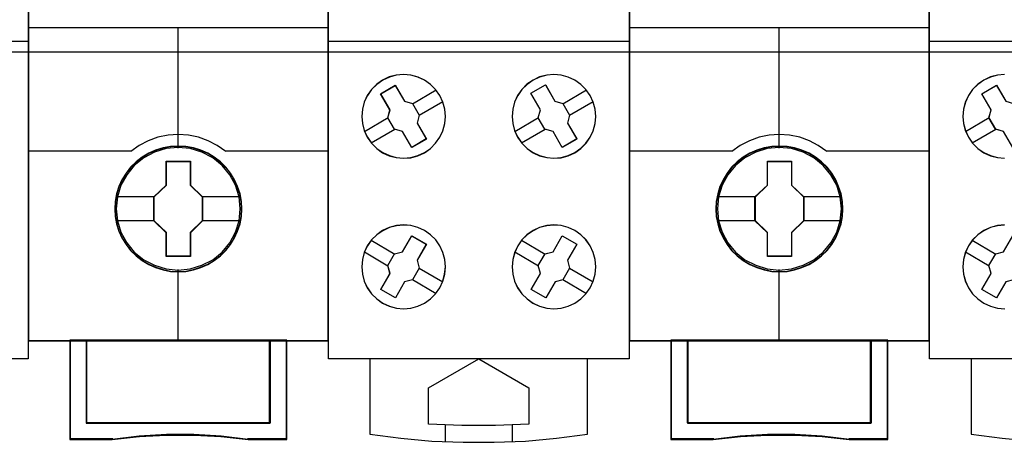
# Model space of a CAD drawing. Extents: x -543332 to -323966, y -9028 to 137422.
# Tile 144 of 250: x -443784 to -443194, y 26878 to 27131. Entities that reach past the tile are written whole.
import ezdxf

# ---------------------------------------------------------------- set-up
doc = ezdxf.new("R2010")
doc.units = 0
doc.header["$MEASUREMENT"] = 0
doc.layers.get('0').update_dxf_attribs({"color": 8})
doc.layers.add('45', color=8, linetype='Continuous')
doc.layers.add('50', color=7, linetype='Continuous')

# ---------------------------------------------------------------- blocks, each defined once
blk = doc.blocks.new('*U1107')
at = {"layer": '50', "color": 7}
blk.add_lwpolyline([(509.985212, -137.34823), (834.016113, -137.34823), (834.016113, -183.650891), (509.985212, -183.650891), (509.985212, -137.34823)], dxfattribs=at)
blk = doc.blocks.new('*U1112')
at = {"layer": '45', "color": 7}
blk.add_lwpolyline([(626.988712, -118.986054), (645.010459, -118.986054), (645.010459, -118.986054), (645.010459, -202.015715), (645.010459, -202.015715), (626.988712, -202.015715), (626.988712, -202.015715), (626.988712, -118.986054), (626.988712, -118.986054)], close=True, dxfattribs=at)
at = {"layer": '45', "color": 59}
blk.add_lwpolyline([(626.994014, -118.99135), (645.005157, -118.99135), (645.005157, -202.010419), (626.994014, -202.010419), (626.994014, -118.99135)], close=True, dxfattribs=at)
at = {"layer": '45', "color": 7}
blk.add_lwpolyline([(626.988712, -182.994153), (645.010459, -182.994153)], dxfattribs=at)
blk = doc.blocks.new('*U1113')
at = {"layer": '45', "color": 7}
for points in [[(662.995091, -119.158183), (645.005157, -119.158183), (645.005157, -200.929979), (662.995091, -200.929979), (662.995091, -119.158183)], [(662.976534, -119.179368), (645.026365, -119.179368), (645.026365, -200.908794), (662.976534, -200.908794), (662.976534, -119.179368)], [(657.801711, -193.039963), (657.779382, -192.588329), (657.706814, -192.136695), (657.550514, -191.701583), (657.371885, -191.288503), (657.137434, -190.891946), (656.852745, -190.544959), (656.523398, -190.22551), (656.154976, -189.944616), (655.780971, -189.702276), (655.345563, -189.515013), (654.915737, -189.388335), (654.458001, -189.305719), (654.000264, -189.27818), (653.542528, -189.305719), (653.095955, -189.388335), (652.643801, -189.515013), (652.230722, -189.702276), (651.839971, -189.944616), (651.477131, -190.22551), (651.142202, -190.544959), (650.874258, -190.891946), (650.628644, -191.288503), (650.433268, -191.701583), (650.310461, -192.136695), (650.221146, -192.588329), (650.193236, -193.039963), (650.221146, -193.491597), (650.310461, -193.926708), (650.433268, -194.36182), (650.628644, -194.7749), (650.874258, -195.171457), (651.142202, -195.529459), (651.477131, -195.854416), (651.839971, -196.129803), (652.230722, -196.361127), (652.643801, -196.54839), (653.095955, -196.680576), (653.542528, -196.774208), (654.000264, -196.796238), (654.458001, -196.774208), (654.915737, -196.680576), (655.345563, -196.54839), (655.780971, -196.361127), (656.154976, -196.129803), (656.523398, -195.854416), (656.852745, -195.529459), (657.137434, -195.171457), (657.371885, -194.7749), (657.550514, -194.36182), (657.706814, -193.926708), (657.779382, -193.491597), (657.801711, -193.039963)], [(657.801711, -193.039963), (657.779382, -192.588329), (657.706814, -192.136695), (657.550514, -191.701583), (657.371885, -191.288503), (657.137434, -190.891946), (656.852745, -190.544959), (656.523398, -190.22551), (656.154976, -189.944616), (655.780971, -189.702276), (655.345563, -189.515013), (654.915737, -189.388335), (654.458001, -189.305719), (654.000264, -189.27818), (653.542528, -189.305719), (653.095955, -189.388335), (652.643801, -189.515013), (652.230722, -189.702276), (651.839971, -189.944616), (651.477131, -190.22551), (651.142202, -190.544959), (650.874258, -190.891946), (650.628644, -191.288503), (650.433268, -191.701583), (650.310461, -192.136695), (650.221146, -192.588329), (650.193236, -193.039963), (650.221146, -193.491597), (650.310461, -193.926708), (650.433268, -194.36182), (650.628644, -194.7749), (650.874258, -195.171457), (651.142202, -195.529459), (651.477131, -195.854416), (651.839971, -196.129803), (652.230722, -196.361127), (652.643801, -196.54839), (653.095955, -196.680576), (653.542528, -196.774208), (654.000264, -196.796238), (654.458001, -196.774208), (654.915737, -196.680576), (655.345563, -196.54839), (655.780971, -196.361127), (656.154976, -196.129803), (656.523398, -195.854416), (656.852745, -195.529459), (657.137434, -195.171457), (657.371885, -194.7749), (657.550514, -194.36182), (657.706814, -193.926708), (657.779382, -193.491597), (657.801711, -193.039963)], [(657.783153, -193.039949), (657.760934, -192.590542), (657.68872, -192.141135), (657.533182, -191.70817), (657.355424, -191.297127), (657.122118, -190.902525), (656.838817, -190.557249), (656.511076, -190.239376), (656.144451, -189.959866), (655.772271, -189.718721), (655.338987, -189.532382), (654.911258, -189.406328), (654.455754, -189.32412), (654.000251, -189.296717), (653.544747, -189.32412), (653.100353, -189.406328), (652.650404, -189.532382), (652.23934, -189.718721), (651.850495, -189.959866), (651.489425, -190.239376), (651.15613, -190.557249), (650.889494, -190.902525), (650.645077, -191.297127), (650.450655, -191.70817), (650.328446, -192.141135), (650.239568, -192.590542), (650.211793, -193.039949), (650.239568, -193.489357), (650.328446, -193.922322), (650.450655, -194.355287), (650.645077, -194.766331), (650.889494, -195.160932), (651.15613, -195.517169), (651.489425, -195.840523), (651.850495, -196.114552), (652.23934, -196.344736), (652.650404, -196.531076), (653.100353, -196.662609), (653.544747, -196.755779), (654.000251, -196.777702), (654.455754, -196.755779), (654.911258, -196.662609), (655.338987, -196.531076), (655.772271, -196.344736), (656.144451, -196.114552), (656.511076, -195.840523), (656.838817, -195.517169), (657.122118, -195.160932), (657.355424, -194.766331), (657.533182, -194.355287), (657.68872, -193.922322), (657.760934, -193.489357), (657.783153, -193.039949)], [(653.285163, -190.181194), (654.731974, -190.181194), (654.731974, -191.610693), (655.458194, -192.317164), (655.458194, -193.746662), (654.731974, -194.464171), (654.731974, -195.882632), (653.285163, -195.882632), (653.285163, -194.464171), (652.542054, -193.746662), (652.542054, -192.317164), (653.285163, -191.610693), (653.285163, -190.181194)], [(653.285163, -190.181194), (654.731974, -190.181194), (654.731974, -190.181194), (654.731974, -191.610693), (654.731974, -191.610693), (655.458194, -192.317164), (655.458194, -192.317164), (655.458194, -193.746662), (655.458194, -193.746662), (654.731974, -194.464171), (654.731974, -194.464171), (654.731974, -195.882632), (654.731974, -195.882632), (653.285163, -195.882632), (653.285163, -195.882632), (653.285163, -194.464171), (653.285163, -194.464171), (652.542054, -193.746662), (652.542054, -193.746662), (652.542054, -192.317164), (652.542054, -192.317164), (653.285163, -191.610693), (653.285163, -191.610693), (653.285163, -190.181194), (653.285163, -190.181194)], [(653.294263, -190.199731), (654.72266, -190.199731), (654.72266, -191.619935), (655.439637, -192.321811), (655.439637, -193.742015), (654.72266, -194.454858), (654.72266, -195.864095), (653.294263, -195.864095), (653.294263, -194.454858), (652.560611, -193.742015), (652.560611, -192.321811), (653.294263, -191.619935), (653.294263, -190.199731)], [(659.503413, -200.887609), (659.503413, -205.842014), (648.496836, -205.842014), (648.496836, -200.887609), (647.499783, -200.887609), (647.499783, -206.840619), (650.045332, -206.840619), (651.66624, -206.66407), (653.298288, -206.575795), (654.930336, -206.575795), (656.562384, -206.66407), (658.188862, -206.840619), (660.500466, -206.840619), (660.500466, -200.887609), (659.503413, -200.887609)], [(653.994551, -200.887609), (648.493921, -200.887609), (648.493921, -205.850216), (659.506327, -205.850216), (659.506327, -200.887609), (653.994551, -200.887609)], [(659.506327, -205.850216), (659.506327, -200.887609), (653.994551, -200.887609), (648.493921, -200.887609), (648.493921, -205.850216), (659.506327, -205.850216)]]:
    blk.add_lwpolyline(points, close=True, dxfattribs=at)
at = {"layer": '45', "color": 139}
for points in [[(662.995091, -119.158183), (645.005157, -119.158183), (645.005157, -200.929979), (662.995091, -200.929979), (662.995091, -119.158183)], [(657.714227, -193.029158), (657.64162, -192.307459), (657.434971, -191.624323), (657.088694, -190.99077), (656.630714, -190.434345), (656.066617, -189.982594), (655.418744, -189.641026), (654.720604, -189.431678), (653.994539, -189.365568), (653.274059, -189.431678), (652.581505, -189.641026), (651.933631, -189.982594), (651.369535, -190.434345), (650.911555, -190.99077), (650.565278, -191.624323), (650.353043, -192.307459), (650.286022, -193.029158), (650.353043, -193.745349), (650.565278, -194.433994), (650.911555, -195.062038), (651.369535, -195.618463), (651.933631, -196.075723), (652.581505, -196.411781), (653.274059, -196.626638), (653.994539, -196.698257), (654.720604, -196.626638), (655.418744, -196.411781), (656.066617, -196.075723), (656.630714, -195.618463), (657.088694, -195.062038), (657.434971, -194.433994), (657.64162, -193.745349), (657.714227, -193.029158)]]:
    blk.add_lwpolyline(points, close=True, dxfattribs=at)
for points in [[(645.005157, -182.181175), (662.995091, -182.181175)], [(653.973614, -182.181175), (653.973614, -189.410587)], [(656.847338, -189.603901), (656.332714, -189.249849), (655.795715, -188.958614), (655.219559, -188.753035), (654.609842, -188.621694), (653.994531, -188.58172), (653.390407, -188.621694), (652.780689, -188.753035), (652.204534, -188.958614), (651.656347, -189.249849), (651.152911, -189.603901)], [(645.005157, -189.561531), (651.195328, -189.561531)], [(656.807572, -189.561531), (662.995091, -189.561531)], [(653.973614, -196.653239), (653.973614, -200.929979)], [(647.499783, -200.887609), (647.499783, -206.840619)], [(648.493921, -200.887609), (648.493921, -205.850216)], [(659.466562, -205.850216), (659.466562, -200.887609)], [(660.4607, -200.887609), (660.4607, -206.840619)], [(648.493921, -205.810494), (659.506327, -205.810494)], [(650.079241, -206.800897), (647.499783, -206.800897)], [(658.196715, -206.840619), (656.56697, -206.639361), (654.931643, -206.538731), (653.296316, -206.538731), (651.660989, -206.639361), (650.036825, -206.840619)], [(660.500466, -206.800897), (658.15695, -206.800897)]]:
    blk.add_lwpolyline(points, dxfattribs=at)
at = {"layer": '45', "color": 7}
for points in [[(650.264814, -192.302351), (652.58182, -192.302351)], [(655.418429, -192.302351), (657.730133, -192.302351)], [(650.264814, -193.721752), (652.58182, -193.721752)], [(655.418429, -193.721752), (657.730133, -193.721752)]]:
    blk.add_lwpolyline(points, dxfattribs=at)
at = {"layer": '45', "color": 59}
for points in [[(659.503413, -200.887609), (659.503413, -205.842014), (648.496836, -205.842014), (648.496836, -200.887609), (647.499783, -200.887609), (647.499783, -206.840619), (650.045332, -206.840619), (651.66624, -206.66407), (653.298288, -206.575795), (654.930336, -206.575795), (656.562384, -206.66407), (658.188862, -206.840619), (660.500466, -206.840619), (660.500466, -200.887609), (659.503413, -200.887609)], [(659.487702, -200.908794), (659.487702, -205.83014), (648.512547, -205.83014), (648.512547, -200.908794), (647.51834, -200.908794), (647.51834, -206.822082), (650.056622, -206.822082), (651.672903, -206.646711), (653.300291, -206.559026), (654.92768, -206.559026), (656.555069, -206.646711), (658.176904, -206.822082), (660.481909, -206.822082), (660.481909, -200.908794), (659.487702, -200.908794)], [(653.994551, -200.887609), (648.493921, -200.887609), (648.493921, -205.850216), (659.506327, -205.850216), (659.506327, -200.887609), (653.994551, -200.887609)], [(659.506327, -205.850216), (659.506327, -200.887609), (653.994551, -200.887609), (648.493921, -200.887609), (648.493921, -205.850216), (659.506327, -205.850216)], [(653.99457, -200.908794), (648.512479, -200.908794), (648.512479, -205.831679), (659.48777, -205.831679), (659.48777, -200.908794), (653.99457, -200.908794)]]:
    blk.add_lwpolyline(points, close=True, dxfattribs=at)
at = {"layer": '45', "color": 140}
blk.add_lwpolyline([(659.48777, -205.831679), (659.48777, -200.908794), (653.99457, -200.908794), (648.512479, -200.908794), (648.512479, -205.831679), (659.48777, -205.831679)], close=True, dxfattribs=at)
blk = doc.blocks.new('*U1114')
at = {"layer": '45', "color": 7}
for points in [[(662.989789, -118.986054), (681.011536, -118.986054), (681.011536, -118.986054), (681.011536, -202.015715), (681.011536, -202.015715), (662.989789, -202.015715), (662.989789, -202.015715), (662.989789, -118.986054), (662.989789, -118.986054)], [(669.666871, -186.24474), (669.408779, -185.887322), (669.103761, -185.582638), (668.751817, -185.330688), (668.358814, -185.149049), (667.92475, -185.031863), (667.490686, -184.990848), (667.056622, -185.031863), (666.640155, -185.14319), (666.241286, -185.330688), (665.883476, -185.576779), (665.566727, -185.887322), (665.320366, -186.24474), (665.138529, -186.643173), (665.02708, -187.065043), (664.98602, -187.498632), (665.02708, -187.932221), (665.138529, -188.354092), (665.320366, -188.752525), (665.572593, -189.109943), (665.883476, -189.420486), (666.241286, -189.672437), (666.640155, -189.854075), (667.056622, -189.965402), (667.490686, -190.006417), (667.92475, -189.971262), (668.352948, -189.854075), (668.751817, -189.672437), (669.109627, -189.420486), (669.414645, -189.109943), (669.666871, -188.752525), (669.848709, -188.359951), (669.966023, -187.932221), (670.007083, -187.504492), (669.966023, -187.070903), (669.848709, -186.643173), (669.666871, -186.24474)], [(669.662287, -186.249374), (669.40474, -185.8929), (669.100367, -185.58902), (668.749166, -185.337735), (668.356993, -185.156576), (667.923845, -185.039699), (667.490698, -184.998792), (667.057551, -185.039699), (666.641964, -185.150732), (666.243937, -185.337735), (665.886883, -185.583176), (665.570803, -185.8929), (665.324962, -186.249374), (665.143509, -186.646756), (665.032295, -187.067512), (664.991322, -187.499957), (665.032295, -187.932401), (665.143509, -188.353158), (665.324962, -188.750539), (665.576656, -189.107013), (665.886883, -189.416737), (666.243937, -189.668022), (666.641964, -189.849181), (667.057551, -189.960214), (667.490698, -190.001121), (667.923845, -189.966058), (668.351139, -189.849181), (668.749166, -189.668022), (669.10622, -189.416737), (669.410594, -189.107013), (669.662287, -188.750539), (669.843741, -188.359001), (669.960808, -187.932401), (670.001781, -187.5058), (669.960808, -187.073356), (669.843741, -186.646756), (669.662287, -186.249374)], [(678.669753, -186.24474), (678.417498, -185.887322), (678.10658, -185.582638), (677.754597, -185.330688), (677.361549, -185.149049), (676.933302, -185.031863), (676.49919, -184.990848), (676.065077, -185.031863), (675.642697, -185.14319), (675.249649, -185.330688), (674.885933, -185.576779), (674.575015, -185.887322), (674.32276, -186.24474), (674.140902, -186.643173), (674.029441, -187.065043), (673.994242, -187.498632), (674.029441, -187.932221), (674.140902, -188.354092), (674.32276, -188.752525), (674.580881, -189.109943), (674.8918, -189.420486), (675.249649, -189.672437), (675.642697, -189.854075), (676.065077, -189.965402), (676.493323, -190.006417), (676.933302, -189.971262), (677.361549, -189.854075), (677.754597, -189.672437), (678.112446, -189.414627), (678.423365, -189.109943), (678.669753, -188.752525), (678.851611, -188.359951), (678.974805, -187.932221), (679.010004, -187.504492), (678.968939, -187.070903), (678.851611, -186.643173), (678.669753, -186.24474)], [(678.66517, -186.249374), (678.413449, -185.8929), (678.103188, -185.58902), (677.751949, -185.337735), (677.359732, -185.156576), (676.932391, -185.039699), (676.499196, -184.998792), (676.066001, -185.039699), (675.644514, -185.150732), (675.252297, -185.337735), (674.88935, -185.583176), (674.579089, -185.8929), (674.327368, -186.249374), (674.145894, -186.646756), (674.034668, -187.067512), (673.999544, -187.499957), (674.034668, -187.932401), (674.145894, -188.353158), (674.327368, -188.750539), (674.584943, -189.107013), (674.895204, -189.416737), (675.252297, -189.668022), (675.644514, -189.849181), (676.066001, -189.960214), (676.493342, -190.001121), (676.932391, -189.966058), (677.359732, -189.849181), (677.751949, -189.668022), (678.109042, -189.410893), (678.419303, -189.107013), (678.66517, -188.750539), (678.846644, -188.359001), (678.969578, -187.932401), (679.004701, -187.5058), (678.963724, -187.073356), (678.846644, -186.646756), (678.66517, -186.249374)], [(666.120664, -186.144332), (666.996285, -185.639641), (666.996285, -185.639641), (667.554567, -186.596207), (667.554567, -186.596207), (668.030576, -186.731183), (668.030576, -186.731183), (668.430189, -187.423666), (668.430189, -187.423666), (668.306779, -187.904883), (668.306779, -187.904883), (668.859184, -188.855581), (668.859184, -188.855581), (667.983563, -189.360272), (667.983563, -189.360272), (667.431157, -188.409575), (667.431157, -188.409575), (666.955148, -188.274599), (666.955148, -188.274599), (666.555536, -187.582116), (666.555536, -187.582116), (666.678946, -187.100898), (666.678946, -187.100898), (666.120664, -186.144332), (666.120664, -186.144332)], [(666.125966, -186.147832), (666.998197, -185.644937), (667.554317, -186.598099), (668.028483, -186.732594), (668.426548, -187.422613), (668.303616, -187.902118), (668.853882, -188.849432), (667.981651, -189.352328), (667.431385, -188.405013), (666.957219, -188.270518), (666.559154, -187.580499), (666.682086, -187.100994), (666.125966, -186.147832)], [(675.118282, -186.109306), (675.988502, -185.610511), (676.006141, -185.639852), (676.558848, -186.596364), (676.558848, -186.596364), (677.040997, -186.731332), (677.040997, -186.731332), (677.440828, -187.423776), (677.440828, -187.423776), (677.317351, -187.904966), (677.317351, -187.904966), (677.870058, -188.85561), (677.870058, -188.85561), (676.999838, -189.360272), (676.999838, -189.360272), (676.447131, -188.409629), (676.447131, -188.409629), (675.959102, -188.274661), (675.959102, -188.274661), (675.559272, -187.582217), (675.559272, -187.582217), (675.688629, -187.101027), (675.676869, -187.071686), (675.118282, -186.109306), (675.118282, -186.109306)], [(675.123584, -186.112841), (675.99045, -185.615808), (676.008022, -185.645045), (676.558599, -186.598179), (677.03889, -186.73267), (677.43718, -187.422669), (677.314178, -187.90216), (677.864756, -188.849447), (676.997889, -189.352328), (676.447312, -188.405041), (675.961164, -188.27055), (675.562874, -187.580551), (675.691733, -187.10106), (675.680018, -187.071823), (675.123584, -186.112841)], [(669.666833, -197.758836), (669.848691, -197.360403), (669.960152, -196.938532), (670.007083, -196.510803), (669.971885, -196.071355), (669.848691, -195.643625), (669.666833, -195.251051), (669.420444, -194.893633), (669.109526, -194.58309), (668.751676, -194.331139), (668.352762, -194.149501), (667.930382, -194.032314), (667.490403, -193.997159), (667.062157, -194.038174), (666.639777, -194.149501), (666.240863, -194.336999), (665.883013, -194.588949), (665.577961, -194.893633), (665.31984, -195.251051), (665.137982, -195.649484), (665.02652, -196.071355), (664.991322, -196.504944), (665.02652, -196.944392), (665.137982, -197.360403), (665.31984, -197.758836), (665.572094, -198.116254), (665.883013, -198.426797), (666.240863, -198.678748), (666.639777, -198.860386), (667.062157, -198.971713), (667.496269, -199.012728), (667.930382, -198.971713), (668.352762, -198.866246), (668.751676, -198.672888), (669.10366, -198.420938), (669.414578, -198.116254), (669.666833, -197.758836)], [(669.66225, -197.756188), (669.843724, -197.358596), (669.954949, -196.937617), (670.001781, -196.51079), (669.966657, -196.07227), (669.843724, -195.645444), (669.66225, -195.253699), (669.416383, -194.897036), (669.106121, -194.587148), (668.749028, -194.33573), (668.350957, -194.154475), (667.929471, -194.037536), (667.490422, -194.002455), (667.063081, -194.043383), (666.641594, -194.154475), (666.243523, -194.341577), (665.88643, -194.592995), (665.582023, -194.897036), (665.324447, -195.253699), (665.142974, -195.651291), (665.031748, -196.07227), (664.996624, -196.504944), (665.031748, -196.943464), (665.142974, -197.358596), (665.324447, -197.756188), (665.576169, -198.112851), (665.88643, -198.422739), (666.243523, -198.674157), (666.641594, -198.855412), (667.063081, -198.966504), (667.496276, -199.007432), (667.929471, -198.966504), (668.350957, -198.861259), (668.749028, -198.66831), (669.100267, -198.416892), (669.410529, -198.112851), (669.66225, -197.756188)], [(678.669753, -197.758836), (678.851611, -197.360403), (678.968939, -196.938532), (679.010004, -196.510803), (678.974805, -196.071355), (678.857477, -195.643625), (678.675619, -195.251051), (678.423365, -194.893633), (678.118313, -194.58309), (677.760463, -194.331139), (677.361549, -194.149501), (676.933302, -194.032314), (676.49919, -193.997159), (676.065077, -194.038174), (675.642697, -194.149501), (675.249649, -194.336999), (674.885933, -194.588949), (674.580881, -194.893633), (674.328626, -195.251051), (674.146768, -195.649484), (674.029441, -196.071355), (673.994242, -196.504944), (674.029441, -196.944392), (674.140902, -197.360403), (674.32276, -197.758836), (674.575015, -198.116254), (674.8918, -198.426797), (675.243783, -198.678748), (675.642697, -198.860386), (676.065077, -198.971713), (676.49919, -199.012728), (676.933302, -198.971713), (677.361549, -198.866246), (677.760463, -198.672888), (678.112446, -198.420938), (678.417498, -198.116254), (678.669753, -197.758836)], [(678.66517, -197.756188), (678.846644, -197.358596), (678.963724, -196.937617), (679.004701, -196.51079), (678.969578, -196.07227), (678.852498, -195.645444), (678.671024, -195.253699), (678.419303, -194.897036), (678.114896, -194.587148), (677.757803, -194.33573), (677.359732, -194.154475), (676.932391, -194.037536), (676.499196, -194.002455), (676.066001, -194.043383), (675.644514, -194.154475), (675.252297, -194.341577), (674.88935, -194.592995), (674.584943, -194.897036), (674.333221, -195.253699), (674.151748, -195.651291), (674.034668, -196.07227), (673.999544, -196.504944), (674.034668, -196.943464), (674.145894, -197.358596), (674.327368, -197.756188), (674.579089, -198.112851), (674.895204, -198.422739), (675.246443, -198.674157), (675.644514, -198.855412), (676.066001, -198.966504), (676.499196, -199.007432), (676.932391, -198.966504), (677.359732, -198.861259), (677.757803, -198.66831), (678.109042, -198.416892), (678.413449, -198.112851), (678.66517, -197.756188)], [(667.430857, -195.601837), (667.983379, -194.645952), (667.983379, -194.645952), (668.859184, -195.150284), (668.859184, -195.150284), (668.306663, -196.106169), (668.306663, -196.106169), (668.435976, -196.58118), (668.435976, -196.58118), (668.030402, -197.279035), (668.030402, -197.279035), (667.554293, -197.40805), (667.554293, -197.40805), (667.001771, -198.363935), (667.001771, -198.363935), (666.125966, -197.859603), (666.125966, -197.859603), (666.678487, -196.903718), (666.678487, -196.903718), (666.549174, -196.428707), (666.549174, -196.428707), (666.954748, -195.730852), (666.954748, -195.730852), (667.430857, -195.601837), (667.430857, -195.601837)], [(667.431097, -195.60441), (667.981475, -194.651248), (668.853882, -195.154143), (668.303504, -196.107305), (668.432316, -196.580963), (668.028315, -197.276829), (667.554053, -197.405477), (667.003675, -198.358639), (666.131268, -197.855744), (666.681646, -196.902582), (666.552834, -196.428924), (666.956835, -195.733058), (667.431097, -195.60441)], [(676.999286, -194.645952), (677.870058, -195.150284), (677.870058, -195.150284), (677.317, -196.106169), (677.317, -196.106169), (677.440556, -196.58118), (677.440556, -196.58118), (677.034588, -197.279035), (677.034588, -197.279035), (676.563901, -197.40805), (676.563901, -197.40805), (676.004959, -198.363935), (676.004959, -198.363935), (675.134188, -197.865467), (675.134188, -197.865467), (675.693129, -196.903718), (675.693129, -196.903718), (675.557807, -196.428707), (675.557807, -196.428707), (675.963774, -195.730852), (675.963774, -195.730852), (676.446229, -195.607702), (676.446229, -195.607702), (676.999286, -194.645952), (676.999286, -194.645952)], [(676.997359, -194.651248), (677.864756, -195.154143), (677.313842, -196.107305), (677.436918, -196.580963), (677.032524, -197.276829), (676.563661, -197.405477), (676.006886, -198.358639), (675.13949, -197.861591), (675.696265, -196.902582), (675.561467, -196.428924), (675.965861, -195.733058), (676.446445, -195.610258), (676.997359, -194.651248)], [(665.481764, -202.002474), (665.481764, -206.509807), (665.481764, -206.509807), (667.33823, -206.755981), (669.194695, -206.925958), (671.062874, -207.002155), (672.925196, -207.002155), (674.799231, -206.925958), (676.649841, -206.755981), (678.506307, -206.509807), (678.506307, -206.509807), (678.506307, -202.002474), (665.481764, -202.002474)], [(668.986434, -203.73822), (671.999898, -202.002474), (671.999898, -202.002474), (675.001636, -203.73822), (675.001636, -203.73822), (675.001636, -205.907903), (675.001636, -205.907903), (673.002432, -205.995863), (670.991501, -205.995863), (668.986434, -205.907903), (668.986434, -205.907903), (668.986434, -203.73822), (668.986434, -203.73822)]]:
    blk.add_lwpolyline(points, close=True, dxfattribs=at)
at = {"layer": '45', "color": 59}
blk.add_lwpolyline([(662.995091, -118.99135), (681.006234, -118.99135), (681.006234, -202.010419), (662.995091, -202.010419), (662.995091, -118.99135)], close=True, dxfattribs=at)
at = {"layer": '45', "color": 7}
for points in [[(662.989789, -182.994153), (681.011536, -182.994153)], [(668.021457, -186.741265), (669.439761, -185.920343)], [(677.029679, -186.741265), (678.442682, -185.920343)], [(668.419112, -187.429781), (669.837417, -186.611507)], [(677.427335, -187.429781), (678.845639, -186.611507)], [(665.147733, -188.401647), (666.566038, -187.575428)], [(674.153304, -188.401647), (675.568958, -187.575428)], [(665.545389, -189.090162), (666.963693, -188.263944)], [(674.556262, -189.090162), (675.966614, -188.263944)], [(665.553342, -194.913414), (666.963693, -195.739632)], [(674.556262, -194.913414), (675.974567, -195.739632)], [(665.147733, -195.609873), (666.560736, -196.436092)], [(674.153304, -195.609873), (675.568958, -196.436092)], [(668.424414, -196.573795), (669.842719, -197.394717)], [(677.427335, -196.573795), (678.845639, -197.394717)], [(668.021457, -197.270255), (669.439761, -198.088529)], [(677.024377, -197.270255), (678.442682, -198.096473)], [(669.985875, -205.953493), (669.985875, -206.965081)], [(673.98894, -205.953493), (673.98894, -206.965081)]]:
    blk.add_lwpolyline(points, dxfattribs=at)
blk = doc.blocks.new('*U1115')
at = {"layer": '45', "color": 7}
for points in [[(698.993517, -119.158183), (681.006234, -119.158183), (681.006234, -200.929979), (698.993517, -200.929979), (698.993517, -119.158183)], [(698.97496, -119.179368), (681.024791, -119.179368), (681.024791, -200.908794), (698.97496, -200.908794), (698.97496, -119.179368)], [(693.802788, -193.039963), (693.780451, -192.588329), (693.707858, -192.136695), (693.551503, -191.701583), (693.372812, -191.288503), (693.13828, -190.891946), (692.853491, -190.544959), (692.524029, -190.22551), (692.155479, -189.944616), (691.781344, -189.702276), (691.345784, -189.515013), (690.915809, -189.388335), (690.457913, -189.305719), (690.000017, -189.27818), (689.542121, -189.305719), (689.095393, -189.388335), (688.643081, -189.515013), (688.229858, -189.702276), (687.838971, -189.944616), (687.476004, -190.22551), (687.140958, -190.544959), (686.872922, -190.891946), (686.627221, -191.288503), (686.431778, -191.701583), (686.308928, -192.136695), (686.219582, -192.588329), (686.191662, -193.039963), (686.219582, -193.491597), (686.308928, -193.926708), (686.431778, -194.36182), (686.627221, -194.7749), (686.872922, -195.171457), (687.140958, -195.529459), (687.476004, -195.854416), (687.838971, -196.129803), (688.229858, -196.361127), (688.643081, -196.54839), (689.095393, -196.680576), (689.542121, -196.774208), (690.000017, -196.796238), (690.457913, -196.774208), (690.915809, -196.680576), (691.345784, -196.54839), (691.781344, -196.361127), (692.155479, -196.129803), (692.524029, -195.854416), (692.853491, -195.529459), (693.13828, -195.171457), (693.372812, -194.7749), (693.551503, -194.36182), (693.707858, -193.926708), (693.780451, -193.491597), (693.802788, -193.039963)], [(693.802788, -193.039963), (693.780451, -192.588329), (693.707858, -192.136695), (693.551503, -191.701583), (693.372812, -191.288503), (693.13828, -190.891946), (692.853491, -190.544959), (692.524029, -190.22551), (692.155479, -189.944616), (691.781344, -189.702276), (691.345784, -189.515013), (690.915809, -189.388335), (690.457913, -189.305719), (690.000017, -189.27818), (689.542121, -189.305719), (689.095393, -189.388335), (688.643081, -189.515013), (688.229858, -189.702276), (687.838971, -189.944616), (687.476004, -190.22551), (687.140958, -190.544959), (686.872922, -190.891946), (686.627221, -191.288503), (686.431778, -191.701583), (686.308928, -192.136695), (686.219582, -192.588329), (686.191662, -193.039963), (686.219582, -193.491597), (686.308928, -193.926708), (686.431778, -194.36182), (686.627221, -194.7749), (686.872922, -195.171457), (687.140958, -195.529459), (687.476004, -195.854416), (687.838971, -196.129803), (688.229858, -196.361127), (688.643081, -196.54839), (689.095393, -196.680576), (689.542121, -196.774208), (690.000017, -196.796238), (690.457913, -196.774208), (690.915809, -196.680576), (691.345784, -196.54839), (691.781344, -196.361127), (692.155479, -196.129803), (692.524029, -195.854416), (692.853491, -195.529459), (693.13828, -195.171457), (693.372812, -194.7749), (693.551503, -194.36182), (693.707858, -193.926708), (693.780451, -193.491597), (693.802788, -193.039963)], [(693.78423, -193.039949), (693.762011, -192.590542), (693.689797, -192.141135), (693.534259, -191.70817), (693.356501, -191.297127), (693.123195, -190.902525), (692.839894, -190.557249), (692.512153, -190.239376), (692.145528, -189.959866), (691.773348, -189.718721), (691.340064, -189.532382), (690.912335, -189.406328), (690.456831, -189.32412), (690.001328, -189.296717), (689.545824, -189.32412), (689.10143, -189.406328), (688.651481, -189.532382), (688.240417, -189.718721), (687.851572, -189.959866), (687.490502, -190.239376), (687.157207, -190.557249), (686.890571, -190.902525), (686.646154, -191.297127), (686.451732, -191.70817), (686.329523, -192.141135), (686.240645, -192.590542), (686.21287, -193.039949), (686.240645, -193.489357), (686.329523, -193.922322), (686.451732, -194.355287), (686.646154, -194.766331), (686.890571, -195.160932), (687.157207, -195.517169), (687.490502, -195.840523), (687.851572, -196.114552), (688.240417, -196.344736), (688.651481, -196.531076), (689.10143, -196.662609), (689.545824, -196.755779), (690.001328, -196.777702), (690.456831, -196.755779), (690.912335, -196.662609), (691.340064, -196.531076), (691.773348, -196.344736), (692.145528, -196.114552), (692.512153, -195.840523), (692.839894, -195.517169), (693.123195, -195.160932), (693.356501, -194.766331), (693.534259, -194.355287), (693.689797, -193.922322), (693.762011, -193.489357), (693.78423, -193.039949)], [(689.284265, -190.181194), (690.732391, -190.181194), (690.732391, -191.610693), (691.459271, -192.317164), (691.459271, -193.746662), (690.732391, -194.464171), (690.732391, -195.882632), (689.284265, -195.882632), (689.284265, -194.464171), (688.54048, -193.746662), (688.54048, -192.317164), (689.284265, -191.610693), (689.284265, -190.181194)], [(689.284265, -190.181194), (690.732391, -190.181194), (690.732391, -190.181194), (690.732391, -191.610693), (690.732391, -191.610693), (691.459271, -192.317164), (691.459271, -192.317164), (691.459271, -193.746662), (691.459271, -193.746662), (690.732391, -194.464171), (690.732391, -194.464171), (690.732391, -195.882632), (690.732391, -195.882632), (689.284265, -195.882632), (689.284265, -195.882632), (689.284265, -194.464171), (689.284265, -194.464171), (688.54048, -193.746662), (688.54048, -193.746662), (688.54048, -192.317164), (688.54048, -192.317164), (689.284265, -191.610693), (689.284265, -191.610693), (689.284265, -190.181194), (689.284265, -190.181194)], [(689.29534, -190.199731), (690.723737, -190.199731), (690.723737, -191.619935), (691.440714, -192.321811), (691.440714, -193.742015), (690.723737, -194.454858), (690.723737, -195.864095), (689.29534, -195.864095), (689.29534, -194.454858), (688.561688, -193.742015), (688.561688, -192.321811), (689.29534, -191.619935), (689.29534, -190.199731)], [(695.504286, -200.887609), (695.504286, -205.842014), (684.495465, -205.842014), (684.495465, -200.887609), (683.498208, -200.887609), (683.498208, -206.840619), (686.044277, -206.840619), (687.665515, -206.66407), (689.297896, -206.575795), (690.930277, -206.575795), (692.562658, -206.66407), (694.189468, -206.840619), (696.501543, -206.840619), (696.501543, -200.887609), (695.504286, -200.887609)], [(689.994301, -200.887609), (684.492347, -200.887609), (684.492347, -205.850216), (695.507404, -205.850216), (695.507404, -200.887609), (689.994301, -200.887609)], [(695.507404, -205.850216), (695.507404, -200.887609), (689.994301, -200.887609), (684.492347, -200.887609), (684.492347, -205.850216), (695.507404, -205.850216)]]:
    blk.add_lwpolyline(points, close=True, dxfattribs=at)
at = {"layer": '45', "color": 139}
for points in [[(698.993517, -119.158183), (681.006234, -119.158183), (681.006234, -200.929979), (698.993517, -200.929979), (698.993517, -119.158183)], [(693.712652, -193.029158), (693.640072, -192.307459), (693.433496, -191.624323), (693.087343, -190.99077), (692.629527, -190.434345), (692.065631, -189.982594), (691.417989, -189.641026), (690.720099, -189.431678), (689.994293, -189.365568), (689.27407, -189.431678), (688.581763, -189.641026), (687.93412, -189.982594), (687.370225, -190.434345), (686.912409, -190.99077), (686.566255, -191.624323), (686.354096, -192.307459), (686.287099, -193.029158), (686.354096, -193.745349), (686.566255, -194.433994), (686.912409, -195.062038), (687.370225, -195.618463), (687.93412, -196.075723), (688.581763, -196.411781), (689.27407, -196.626638), (689.994293, -196.698257), (690.720099, -196.626638), (691.417989, -196.411781), (692.065631, -196.075723), (692.629527, -195.618463), (693.087343, -195.062038), (693.433496, -194.433994), (693.640072, -193.745349), (693.712652, -193.029158)]]:
    blk.add_lwpolyline(points, close=True, dxfattribs=at)
for points in [[(681.006234, -182.181175), (698.993517, -182.181175)], [(689.974691, -182.181175), (689.974691, -189.410587)], [(692.848415, -189.603901), (692.333791, -189.249849), (691.796792, -188.958614), (691.220636, -188.753035), (690.610919, -188.621694), (689.995608, -188.58172), (689.391484, -188.621694), (688.781766, -188.753035), (688.205611, -188.958614), (687.657424, -189.249849), (687.153988, -189.603901)], [(681.006234, -189.561531), (687.193753, -189.561531)], [(692.805998, -189.561531), (698.993517, -189.561531)], [(689.974691, -196.653239), (689.974691, -200.929979)], [(683.498208, -200.887609), (683.498208, -206.840619)], [(684.492347, -200.887609), (684.492347, -205.850216)], [(695.464988, -205.850216), (695.464988, -200.887609)], [(696.459126, -200.887609), (696.459126, -206.840619)], [(684.492347, -205.810494), (695.507404, -205.810494)], [(686.077667, -206.800897), (683.498208, -206.800897)], [(694.197792, -206.840619), (692.568047, -206.639361), (690.93272, -206.538731), (689.297393, -206.538731), (687.662066, -206.639361), (686.037902, -206.840619)], [(696.501543, -206.800897), (694.155376, -206.800897)]]:
    blk.add_lwpolyline(points, dxfattribs=at)
at = {"layer": '45', "color": 7}
for points in [[(686.265891, -192.302351), (688.582897, -192.302351)], [(691.416855, -192.302351), (693.73121, -192.302351)], [(686.265891, -193.721752), (688.582897, -193.721752)], [(691.416855, -193.721752), (693.73121, -193.721752)]]:
    blk.add_lwpolyline(points, dxfattribs=at)
at = {"layer": '45', "color": 59}
for points in [[(695.504286, -200.887609), (695.504286, -205.842014), (684.495465, -205.842014), (684.495465, -200.887609), (683.498208, -200.887609), (683.498208, -206.840619), (686.044277, -206.840619), (687.665515, -206.66407), (689.297896, -206.575795), (690.930277, -206.575795), (692.562658, -206.66407), (694.189468, -206.840619), (696.501543, -206.840619), (696.501543, -200.887609), (695.504286, -200.887609)], [(695.488779, -200.908794), (695.488779, -205.83014), (684.513624, -205.83014), (684.513624, -200.908794), (683.519417, -200.908794), (683.519417, -206.822082), (686.057699, -206.822082), (687.67398, -206.646711), (689.301368, -206.559026), (690.928757, -206.559026), (692.556146, -206.646711), (694.177981, -206.822082), (696.482986, -206.822082), (696.482986, -200.908794), (695.488779, -200.908794)], [(689.994301, -200.887609), (684.492347, -200.887609), (684.492347, -205.850216), (695.507404, -205.850216), (695.507404, -200.887609), (689.994301, -200.887609)], [(695.507404, -205.850216), (695.507404, -200.887609), (689.994301, -200.887609), (684.492347, -200.887609), (684.492347, -205.850216), (695.507404, -205.850216)], [(689.995647, -200.908794), (684.513555, -200.908794), (684.513555, -205.831679), (695.488847, -205.831679), (695.488847, -200.908794), (689.995647, -200.908794)]]:
    blk.add_lwpolyline(points, close=True, dxfattribs=at)
at = {"layer": '45', "color": 140}
blk.add_lwpolyline([(695.488847, -205.831679), (695.488847, -200.908794), (689.995647, -200.908794), (684.513555, -200.908794), (684.513555, -205.831679), (695.488847, -205.831679)], close=True, dxfattribs=at)
blk = doc.blocks.new('*U1116')
at = {"layer": '45', "color": 7}
for points in [[(698.990866, -118.986054), (717.009962, -118.986054), (717.009962, -118.986054), (717.009962, -202.015715), (717.009962, -202.015715), (698.990866, -202.015715), (698.990866, -202.015715), (698.990866, -118.986054), (698.990866, -118.986054)], [(702.124392, -186.147832), (702.99747, -185.644937), (703.554131, -186.598099), (704.028757, -186.732594), (704.427209, -187.422613), (704.304158, -187.902118), (704.854959, -188.849432), (703.981881, -189.352328), (703.43108, -188.405013), (702.956453, -188.270518), (702.558001, -187.580499), (702.681052, -187.100994), (702.124392, -186.147832)], [(703.430788, -195.60441), (703.981702, -194.651248), (704.854959, -195.154143), (704.304045, -196.107305), (704.432983, -196.580963), (704.028588, -197.276829), (703.553865, -197.405477), (703.002951, -198.358639), (702.129694, -197.855744), (702.680608, -196.902582), (702.55167, -196.428924), (702.956065, -195.733058), (703.430788, -195.60441)], [(701.482841, -202.002474), (701.482841, -206.509807), (701.482841, -206.509807), (703.339307, -206.755981), (705.195772, -206.925958), (707.063951, -207.002155), (708.926273, -207.002155), (710.800308, -206.925958), (712.650918, -206.755981), (714.507384, -206.509807), (714.507384, -206.509807), (714.507384, -202.002474), (701.482841, -202.002474)]]:
    blk.add_lwpolyline(points, close=True, dxfattribs=at)
at = {"layer": '45', "color": 59}
blk.add_lwpolyline([(698.996168, -118.99135), (717.00466, -118.99135), (717.00466, -202.010419), (698.996168, -202.010419), (698.996168, -118.99135)], close=True, dxfattribs=at)
at = {"layer": '45', "color": 7}
for points in [[(698.990866, -182.994153), (717.009962, -182.994153)], [(703.489112, -184.990848), (703.055048, -185.031863), (702.638581, -185.14319), (702.239712, -185.330688), (701.881902, -185.576779), (701.565153, -185.887322), (701.318792, -186.24474), (701.136955, -186.643173), (701.025506, -187.065043), (700.984446, -187.498632), (701.025506, -187.932221), (701.136955, -188.354092), (701.318792, -188.752525), (701.571019, -189.109943), (701.881902, -189.420486), (702.239712, -189.672437), (702.638581, -189.854075), (703.055048, -189.965402), (703.489112, -190.006417)], [(703.489124, -184.998792), (703.055977, -185.039699), (702.64039, -185.150732), (702.242363, -185.337735), (701.885309, -185.583176), (701.569229, -185.8929), (701.323388, -186.249374), (701.141935, -186.646756), (701.030721, -187.067512), (700.989748, -187.499957), (701.030721, -187.932401), (701.141935, -188.353158), (701.323388, -188.750539), (701.575082, -189.107013), (701.885309, -189.416737), (702.242363, -189.668022), (702.64039, -189.849181), (703.055977, -189.960214), (703.489124, -190.001121)], [(703.983792, -189.360272), (703.430852, -188.409575), (703.430852, -188.409575), (702.954382, -188.274599), (702.954382, -188.274599), (702.554383, -187.582116), (702.554383, -187.582116), (702.677912, -187.100898), (702.677912, -187.100898), (702.11909, -186.144332), (702.11909, -186.144332), (702.11909, -186.144332), (702.995559, -185.639641), (702.995559, -185.639641), (703.554381, -186.596207)], [(701.14881, -188.401647), (702.567115, -187.575428)], [(701.546466, -189.090162), (702.96477, -188.263944)], [(703.488829, -193.997159), (703.060583, -194.038174), (702.638203, -194.149501), (702.239288, -194.336999), (701.881439, -194.588949), (701.576387, -194.893633), (701.318266, -195.251051), (701.136408, -195.649484), (701.024946, -196.071355), (700.989748, -196.504944), (701.024946, -196.944392), (701.136408, -197.360403), (701.318266, -197.758836), (701.57052, -198.116254), (701.881439, -198.426797), (702.239288, -198.678748), (702.638203, -198.860386), (703.060583, -198.971713), (703.494695, -199.012728)], [(703.488848, -194.002455), (703.061507, -194.043383), (702.64002, -194.154475), (702.241949, -194.341577), (701.884856, -194.592995), (701.580449, -194.897036), (701.322873, -195.253699), (701.1414, -195.651291), (701.030174, -196.07227), (700.99505, -196.504944), (701.030174, -196.943464), (701.1414, -197.358596), (701.322873, -197.756188), (701.574595, -198.112851), (701.884856, -198.422739), (702.241949, -198.674157), (702.64002, -198.855412), (703.061507, -198.966504), (703.494702, -199.007432)], [(701.551768, -194.913414), (702.96477, -195.739632)], [(703.554104, -197.40805), (703.001047, -198.363935), (703.001047, -198.363935), (702.124392, -197.859603), (702.124392, -197.859603), (702.677449, -196.903718), (702.677449, -196.903718), (702.54801, -196.428707), (702.54801, -196.428707), (702.953978, -195.730852), (702.953978, -195.730852), (703.430549, -195.601837), (703.430549, -195.601837), (703.430549, -195.601837), (703.983606, -194.645952)], [(701.14881, -195.609873), (702.559162, -196.436092)]]:
    blk.add_lwpolyline(points, dxfattribs=at)

msp = doc.modelspace()

# ---------------------------------------------------------------- block references
at = {"xscale": 10, "yscale": 10, "zscale": 10}
for name in ['*U1107', '*U1112', '*U1114', '*U1116', '*U1113', '*U1115']:
    msp.add_blockref(name, (-450229.1, 28948.04), dxfattribs=at)

doc.saveas('drawing.dxf')
